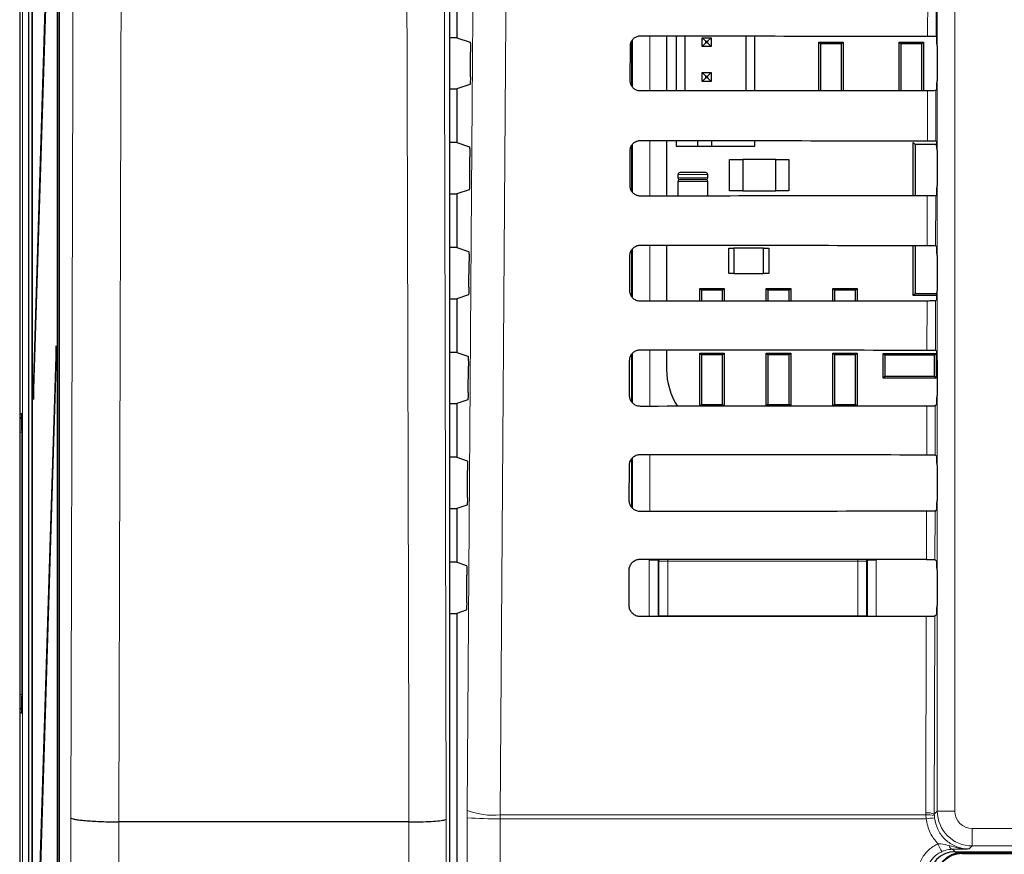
# Paper-space layout 'Blatt3' of a CAD drawing. Header units: millimetres. Extents: x 5 to 418, y 2 to 292.
# Tile 13 of 50: x 60 to 78, y 211 to 227. Entities that reach past the tile are written whole.
import ezdxf

# ---------------------------------------------------------------- set-up
doc = ezdxf.new("R2010")
doc.units = ezdxf.units.MM

psp = doc.layouts.new('Blatt3')

# ---------------------------------------------------------------- linework, layer by layer
at = {"color": 7, "linetype": 'Continuous', "lineweight": 25}
for p, q in [((59.6735, 247.5492), (59.6735, 140.0492)), ((59.8461, 142.0548), (59.8461, 247.3769)), ((59.9075, 241.5492), (59.9075, 148.2159)), ((59.9153, 148.2159), (59.9153, 241.5492)), ((60.4303, 154.5578), (60.4303, 241.5466)), ((60.3899, 240.8825), (60.3899, 155.5492)), ((60.3978, 155.5492), (60.3978, 240.8825)), ((67.866, 239.1264), (67.866, 169.8446)), ((60.3665, 233.6954), (59.9349, 219.7159)), ((59.9388, 219.3406), (60.3703, 233.3202)), ((68.0068, 231.2608), (68.0068, 226.2376)), ((68.0068, 226.2376), (67.866, 226.2376)), ((68.0068, 226.2376), (68.2612, 226.1528)), ((72.0075, 226.2723), (72.0075, 225.2236)), ((72.1879, 226.2722), (72.1879, 225.2237)), ((72.3546, 226.2721), (72.3546, 225.2239)), ((72.6879, 226.2385), (72.7546, 226.1718)), ((72.6879, 226.0718), (72.6879, 226.2385)), ((72.6879, 226.2385), (72.8546, 226.2385)), ((72.8546, 226.2385), (72.7879, 226.1718)), ((72.8546, 226.2385), (72.8546, 226.0718)), ((73.5212, 225.2248), (73.5212, 226.2711)), ((73.6879, 225.2249), (73.6879, 226.271)), ((77.1451, 226.2659), (77.159, 226.252)), ((71.3144, 225.4159), (71.316, 226.0825)), ((71.3402, 226.1741), (71.3402, 225.3233)), ((72.6879, 226.0718), (72.7546, 226.1385)), ((72.8546, 226.0718), (72.6879, 226.0718)), ((72.7546, 226.1385), (72.7546, 226.1718)), ((72.7546, 226.1718), (72.7879, 226.1718)), ((72.7879, 226.1385), (72.7546, 226.1385)), ((72.7879, 226.1718), (72.7879, 226.1385)), ((72.8546, 226.0718), (72.7879, 226.1385)), ((74.9068, 225.2258), (74.9068, 226.1559)), ((74.9392, 226.1235), (74.9068, 226.1559)), ((74.9068, 226.1559), (75.3735, 226.1559)), ((74.9392, 226.1235), (74.9392, 225.2258)), ((75.3412, 226.1235), (74.9392, 226.1235)), ((75.3735, 226.1559), (75.3412, 226.1235)), ((75.3412, 225.2261), (75.3412, 226.1235)), ((75.3735, 226.1559), (75.3735, 225.2261)), ((76.4725, 226.1235), (76.4402, 226.1559)), ((76.4402, 226.1559), (76.9068, 226.1559)), ((76.4402, 225.2268), (76.4402, 226.1559)), ((76.4725, 226.1235), (76.4725, 225.2268)), ((76.8745, 226.1235), (76.4725, 226.1235)), ((76.9068, 226.1559), (76.8745, 226.1235)), ((76.8745, 225.2271), (76.8745, 226.1235)), ((76.9068, 226.1559), (76.9068, 225.2271)), ((77.1619, 226.0854), (77.1619, 225.413)), ((68.2664, 225.489), (68.2697, 225.9641)), ((72.6879, 225.5718), (72.7546, 225.5051)), ((72.6879, 225.5718), (72.8546, 225.5718)), ((72.6879, 225.4051), (72.6879, 225.5718)), ((72.6879, 225.4051), (72.7546, 225.4718)), ((72.7546, 225.5051), (72.7879, 225.5051)), ((72.7546, 225.4718), (72.7546, 225.5051)), ((72.7879, 225.4718), (72.7546, 225.4718)), ((72.8546, 225.5718), (72.7879, 225.5051)), ((72.7879, 225.5051), (72.7879, 225.4718)), ((72.8546, 225.4051), (72.7879, 225.4718)), ((72.8546, 225.5718), (72.8546, 225.4051)), ((67.866, 225.2608), (68.0068, 225.2608)), ((68.2579, 225.3444), (68.0068, 225.2608)), ((68.0068, 225.2608), (68.0068, 224.2376)), ((72.8546, 225.4051), (72.6879, 225.4051)), ((77.159, 225.2463), (77.1427, 225.23)), ((68.0068, 224.2376), (67.866, 224.2376)), ((68.0068, 224.2376), (68.2471, 224.1575)), ((71.3402, 224.1818), (71.3402, 223.3151)), ((72.0075, 224.277), (72.0075, 223.2189)), ((72.1879, 224.2769), (72.1879, 224.1718)), ((72.1879, 224.1718), (72.6046, 224.1718)), ((72.6046, 224.1718), (72.6046, 224.2765)), ((72.6046, 224.1718), (72.8712, 224.1718)), ((72.8712, 224.1718), (72.8712, 224.2763)), ((72.8712, 224.1718), (73.6879, 224.1718)), ((73.6879, 224.1718), (73.6879, 224.2757)), ((76.7068, 223.2223), (76.7068, 224.2409)), ((76.7068, 224.2409), (76.7436, 224.2041)), ((76.7436, 224.2041), (76.7436, 223.2223)), ((77.1535, 224.2041), (76.7436, 224.2041)), ((77.1405, 224.2706), (77.159, 224.252)), ((77.1617, 224.1447), (77.1535, 224.2041)), ((77.1544, 224.2235), (77.1606, 224.2235)), ((68.2523, 223.4843), (68.2557, 223.9688)), ((71.3097, 223.4159), (71.3113, 224.0825)), ((77.1619, 224.0854), (77.1619, 223.413)), ((73.2068, 223.3159), (73.2068, 223.9159)), ((73.2068, 223.9159), (73.4602, 223.9159)), ((74.0868, 223.9159), (73.4602, 223.9159)), ((73.4602, 223.9159), (73.4602, 223.3159)), ((74.0868, 223.3159), (74.0868, 223.9159)), ((74.0868, 223.9159), (74.3402, 223.9159)), ((74.3402, 223.9159), (74.3402, 223.3159)), ((72.2235, 223.6325), (72.2235, 223.5659)), ((72.7568, 223.6659), (72.2568, 223.6659)), ((72.7902, 223.5659), (72.7902, 223.6325)), ((72.2235, 223.4992), (72.2235, 223.2191)), ((72.7568, 223.5325), (72.2568, 223.5325)), ((72.2568, 223.5325), (72.7568, 223.5325)), ((72.7902, 223.2195), (72.7902, 223.4992)), ((67.866, 223.2608), (68.0068, 223.2608)), ((68.2437, 223.3397), (68.0068, 223.2608)), ((68.0068, 223.2608), (68.0068, 222.2376)), ((73.4602, 223.3159), (73.2068, 223.3159)), ((73.4602, 223.3159), (74.0868, 223.3159)), ((74.3402, 223.3159), (74.0868, 223.3159)), ((77.159, 223.2463), (77.138, 223.2253)), ((72.0075, 222.2817), (72.0075, 221.2142)), ((76.7068, 221.3242), (76.7068, 222.2783)), ((76.7436, 222.2783), (76.7436, 221.3609)), ((77.1358, 222.2753), (77.159, 222.252)), ((68.0068, 222.2376), (67.866, 222.2376)), ((68.0068, 222.2376), (68.2331, 222.1622)), ((71.3051, 221.4159), (71.3066, 222.0825)), ((71.3402, 222.1894), (71.3402, 221.3067)), ((73.1902, 221.7409), (73.1902, 222.2242)), ((73.1902, 222.2242), (73.2902, 222.2242)), ((73.2902, 222.2242), (73.2902, 221.7409)), ((73.8568, 222.2242), (73.2902, 222.2242)), ((73.8568, 221.7409), (73.8568, 222.2242)), ((73.8568, 222.2242), (73.9568, 222.2242)), ((73.9568, 222.2242), (73.9568, 221.7409)), ((77.1619, 222.0854), (77.1619, 221.413)), ((68.2381, 221.4796), (68.2416, 221.9734)), ((73.2902, 221.7409), (73.1902, 221.7409)), ((73.2902, 221.7409), (73.8568, 221.7409)), ((73.9568, 221.7409), (73.8568, 221.7409)), ((68.2296, 221.335), (68.0068, 221.2608)), ((72.6725, 221.4235), (72.6402, 221.4559)), ((72.6402, 221.4559), (73.1068, 221.4559)), ((72.6402, 221.2147), (72.6402, 221.4559)), ((72.6725, 221.4235), (72.6725, 221.2148)), ((73.0745, 221.4235), (72.6725, 221.4235)), ((73.1068, 221.4559), (73.0745, 221.4235)), ((73.0745, 221.2151), (73.0745, 221.4235)), ((73.1068, 221.4559), (73.1068, 221.2151)), ((73.9392, 221.4235), (73.9068, 221.4559)), ((73.9068, 221.4559), (74.3735, 221.4559)), ((73.9068, 221.2157), (73.9068, 221.4559)), ((74.3412, 221.4235), (73.9392, 221.4235)), ((73.9392, 221.4235), (73.9392, 221.2157)), ((74.3735, 221.4559), (74.3412, 221.4235)), ((74.3412, 221.216), (74.3412, 221.4235)), ((74.3735, 221.4559), (74.3735, 221.2161)), ((75.1735, 221.2166), (75.1735, 221.4559)), ((75.2058, 221.4235), (75.1735, 221.4559)), ((75.1735, 221.4559), (75.6402, 221.4559)), ((75.2058, 221.4235), (75.2058, 221.2166)), ((75.6079, 221.4235), (75.2058, 221.4235)), ((75.6402, 221.4559), (75.6079, 221.4235)), ((75.6079, 221.2169), (75.6079, 221.4235)), ((75.6402, 221.4559), (75.6402, 221.2169)), ((76.7436, 221.3609), (76.7068, 221.3242)), ((77.1614, 221.3242), (76.7068, 221.3242)), ((76.7436, 221.3609), (77.1617, 221.3609)), ((67.866, 221.2608), (68.0068, 221.2608)), ((68.0068, 221.2608), (68.0068, 220.2376)), ((77.159, 221.2463), (77.1333, 221.2206)), ((60.3665, 220.3621), (59.9349, 206.3825)), ((60.3703, 219.9868), (60.3665, 220.3621)), ((68.0068, 220.2376), (67.866, 220.2376)), ((68.0068, 220.2376), (68.219, 220.1669)), ((71.3402, 220.1969), (71.3402, 219.2983)), ((72.0075, 220.2863), (72.0075, 219.9159)), ((72.6725, 220.1902), (72.6402, 220.2225)), ((72.6402, 220.2225), (73.1068, 220.2225)), ((72.6402, 219.21), (72.6402, 220.2225)), ((73.1068, 220.2225), (73.0745, 220.1902)), ((73.1068, 220.2225), (73.1068, 219.2104)), ((73.9068, 219.211), (73.9068, 220.2225)), ((73.9392, 220.1902), (73.9068, 220.2225)), ((73.9068, 220.2225), (74.3735, 220.2225)), ((74.3735, 220.2225), (74.3412, 220.1902)), ((74.3735, 220.2225), (74.3735, 219.2114)), ((75.1735, 219.2119), (75.1735, 220.2225)), ((75.2058, 220.1902), (75.1735, 220.2225)), ((75.1735, 220.2225), (75.6402, 220.2225)), ((75.6402, 220.2225), (75.6079, 220.1902)), ((75.6402, 220.2225), (75.6402, 219.2122)), ((76.1335, 220.2159), (76.1658, 220.1835)), ((76.1335, 219.7492), (76.1335, 220.2159)), ((76.1335, 220.2159), (77.1468, 220.2159)), ((77.1145, 220.1835), (77.1468, 220.2159)), ((77.1311, 220.2799), (77.159, 220.252)), ((77.1468, 220.2159), (77.1468, 219.7492)), ((71.3004, 219.4159), (71.3019, 220.0825)), ((72.6725, 220.1902), (72.6725, 219.2415)), ((73.0745, 220.1902), (72.6725, 220.1902)), ((73.0745, 219.2415), (73.0745, 220.1902)), ((73.9392, 220.1902), (73.9392, 219.2415)), ((74.3412, 220.1902), (73.9392, 220.1902)), ((74.3412, 219.2415), (74.3412, 220.1902)), ((75.2058, 220.1902), (75.2058, 219.2415)), ((75.6079, 220.1902), (75.2058, 220.1902)), ((75.6079, 219.2415), (75.6079, 220.1902)), ((76.1658, 220.1835), (76.1658, 219.7815)), ((77.1145, 220.1835), (76.1658, 220.1835)), ((77.1145, 219.7815), (77.1145, 220.1835)), ((77.1619, 220.0854), (77.1619, 219.413)), ((59.9388, 206.0072), (60.3703, 219.9868)), ((68.224, 219.4749), (68.2276, 219.9781)), ((59.9349, 219.7159), (59.9388, 219.3406)), ((59.9499, 219.7006), (59.9349, 219.7159)), ((76.1658, 219.7815), (76.1335, 219.7492)), ((77.1468, 219.7492), (76.1335, 219.7492)), ((76.1658, 219.7815), (77.1145, 219.7815)), ((77.1468, 219.7492), (77.1145, 219.7815)), ((67.866, 219.2608), (68.0068, 219.2608)), ((68.2155, 219.3303), (68.0068, 219.2608)), ((68.0068, 219.2608), (68.0068, 218.2376)), ((72.641, 219.21), (72.6725, 219.2415)), ((72.6725, 219.2415), (73.0745, 219.2415)), ((73.0745, 219.2415), (73.1056, 219.2104)), ((73.9087, 219.211), (73.9392, 219.2415)), ((73.9392, 219.2415), (74.3412, 219.2415)), ((74.3412, 219.2415), (74.3713, 219.2114)), ((75.1763, 219.2119), (75.2058, 219.2415)), ((75.2058, 219.2415), (75.6079, 219.2415)), ((75.6079, 219.2415), (75.6371, 219.2122)), ((77.159, 219.2463), (77.1286, 219.216)), ((59.7172, 218.7478), (59.7172, 213.6839)), ((68.0068, 218.2376), (67.866, 218.2376)), ((68.0068, 218.2376), (68.205, 218.1716)), ((71.3402, 218.2043), (71.3402, 217.2897)), ((77.1265, 218.2846), (77.159, 218.252)), ((68.2099, 217.4702), (68.2135, 217.9828)), ((71.2957, 217.4159), (71.2973, 218.0825)), ((77.1619, 218.0854), (77.1619, 217.413)), ((67.866, 217.2608), (68.0068, 217.2608)), ((68.2013, 217.3256), (68.0068, 217.2608)), ((68.0068, 217.2608), (68.0068, 216.2376)), ((77.159, 217.2463), (77.124, 217.2113)), ((77.1218, 216.2893), (77.159, 216.252)), ((68.0068, 216.2376), (67.866, 216.2376)), ((68.0068, 216.2376), (68.1909, 216.1763)), ((71.291, 215.4159), (71.2926, 216.0825)), ((77.1619, 216.0854), (77.1619, 215.413)), ((68.1958, 215.4655), (68.1994, 215.9875)), ((68.1872, 215.3209), (68.0068, 215.2608)), ((67.866, 215.2608), (68.0068, 215.2608)), ((68.0068, 215.2608), (68.0068, 170.0483)), ((77.159, 215.2463), (77.1193, 215.2066)), ((59.7134, 213.3752), (59.7132, 213.3724)), ((61.5622, 211.2855), (61.5614, 211.2855)), ((67.0925, 211.2855), (61.5622, 211.2855)), ((67.0925, 211.2855), (67.0928, 211.2855)), ((77.5068, 210.7159), (84.1966, 210.7159)), ((77.6402, 210.6825), (81.3984, 210.6825))]:
    psp.add_line(p, q, dxfattribs=at)
at = {"color": 7, "linetype": 'Continuous', "lineweight": 18}
for p, q in [((59.7288, 141.9319), (59.7288, 247.5492)), ((77.1678, 211.4931), (77.1678, 239.3825)), ((77.5011, 239.3825), (77.5011, 211.4931)), ((76.9839, 226.2688), (76.9862, 227.2318)), ((77.1474, 227.2347), (77.1451, 226.2659)), ((71.6881, 226.2726), (71.6881, 225.2233)), ((71.3548, 225.3015), (71.3548, 226.1929)), ((76.9793, 224.2735), (76.9815, 225.2271)), ((77.1427, 225.23), (77.1405, 224.2706)), ((71.3548, 223.2931), (71.3548, 224.2004)), ((71.6881, 224.2773), (71.6881, 223.2186)), ((72.2235, 223.6325), (72.7902, 223.6325)), ((72.7902, 223.5659), (72.2235, 223.5659)), ((72.2235, 223.4992), (72.7902, 223.4992)), ((76.9746, 222.2781), (76.9768, 223.2224)), ((77.138, 223.2253), (77.1358, 222.2753)), ((71.6881, 222.2819), (71.6881, 221.2139)), ((71.3548, 221.2845), (71.3548, 222.2079)), ((76.9699, 220.2828), (76.9721, 221.2178)), ((77.1333, 221.2206), (77.1311, 220.2799)), ((71.3548, 219.2759), (71.3548, 220.2152)), ((71.6881, 220.2866), (71.6881, 219.2092)), ((59.6822, 219.052), (59.7113, 219.0811)), ((59.7113, 219.0811), (59.7137, 219.0527)), ((76.9653, 218.2875), (76.9674, 219.2131)), ((77.1286, 219.216), (77.1265, 218.2846)), ((59.6765, 213.713), (59.6765, 218.7187)), ((59.7172, 218.7187), (59.6765, 218.7187)), ((71.3548, 217.2699), (71.3548, 218.2225)), ((71.6881, 218.2913), (71.6881, 217.2046)), ((76.9606, 216.2921), (76.9628, 217.2084)), ((77.124, 217.2113), (77.1218, 216.2893)), ((71.6764, 215.1999), (71.6764, 216.2739)), ((71.6764, 216.2739), (71.843, 216.2739)), ((71.8606, 216.2563), (71.843, 216.2739)), ((71.843, 216.2739), (71.843, 215.2)), ((71.8606, 216.2563), (72.0272, 216.2563)), ((71.8606, 215.2126), (71.8606, 216.2563)), ((72.0272, 216.2563), (72.0272, 216.2957)), ((72.0272, 216.2563), (72.0272, 215.2126)), ((75.6531, 216.2563), (72.0272, 216.2563)), ((75.6531, 216.293), (75.6531, 216.2563)), ((75.6531, 216.2563), (75.8198, 216.2563)), ((75.6531, 215.2126), (75.6531, 216.2563)), ((75.8373, 216.2739), (75.8198, 216.2563)), ((75.8198, 216.2563), (75.8198, 215.2126)), ((75.8373, 215.203), (75.8373, 216.2739)), ((75.8373, 216.2739), (76.004, 216.2739)), ((76.004, 216.2739), (76.004, 215.2031)), ((71.8604, 215.2), (71.8606, 215.2126)), ((71.8606, 215.2126), (72.0272, 215.2126)), ((71.8606, 215.2126), (71.8618, 215.2)), ((72.0272, 215.2126), (75.6531, 215.2126)), ((72.0272, 215.2002), (72.0272, 215.2126)), ((75.6531, 215.2126), (75.6531, 215.2029)), ((75.6531, 215.2126), (75.8198, 215.2126)), ((75.819, 215.203), (75.8198, 215.2126)), ((75.8198, 215.2126), (75.8199, 215.203)), ((76.9493, 211.4578), (76.9581, 215.2037)), ((77.1193, 215.2066), (77.1105, 211.4357)), ((59.7172, 213.713), (59.6765, 213.713)), ((59.7113, 213.3506), (59.6822, 213.3797)), ((59.7113, 213.3506), (59.7137, 213.3791)), ((68.2072, 211.5059), (68.2066, 211.3655)), ((68.8337, 211.3473), (68.8346, 211.4175)), ((68.8346, 211.4175), (76.9502, 211.4175)), ((76.9502, 211.4175), (76.9493, 211.4578)), ((76.9544, 211.3473), (76.9502, 211.4175)), ((77.1105, 211.4357), (77.1678, 211.4931)), ((77.1105, 211.4357), (77.1111, 211.4034)), ((77.1111, 211.4034), (77.1144, 211.3613)), ((77.5011, 211.4931), (77.1678, 211.4931)), ((76.9544, 211.3473), (68.8337, 211.3473)), ((77.8344, 211.1598), (84.1793, 211.1598)), ((77.8344, 211.1598), (77.8344, 210.8265)), ((77.8344, 210.8265), (77.777, 210.7691)), ((84.1793, 210.8265), (77.8344, 210.8265)), ((77.4577, 210.7649), (77.5068, 210.7159)), ((77.6402, 210.6971), (77.6402, 210.7159)), ((84.592, 210.6971), (77.6402, 210.6971)), ((77.6402, 210.6971), (77.6402, 210.6825))]:
    psp.add_line(p, q, dxfattribs=at)
at = {"color": 7, "linetype": 'Continuous', "lineweight": 18, "flags": 128}
for points in [[(68.2072, 211.5059), (68.2903, 223.2955), (68.3734, 235.0936)], [(60.6459, 211.3646), (60.6785, 223.2389), (60.7108, 235.0188)], [(61.6282, 234.9522), (61.6227, 232.9701), (61.6006, 225.0415), (61.5622, 211.2855)], [(67.0928, 211.2855), (67.0897, 212.6071), (67.0774, 217.8932), (67.0378, 234.9522)], [(67.7482, 234.9966), (67.7758, 223.2117), (67.8035, 211.3383)], [(69.0015, 235.0052), (68.9921, 233.6838), (68.9547, 228.3981), (68.8346, 211.4175)], [(71.8606, 216.2563), (71.8638, 216.2888), (71.8654, 216.2958)], [(75.8157, 216.2928), (75.8166, 216.2888), (75.8198, 216.2563)]]:
    psp.add_lwpolyline(points, dxfattribs=at)
at = {"color": 7, "linetype": 'Continuous', "lineweight": 25}
for centre, radius, start, end in [((77.3735, 224.2041), 0.22, 174.94204, 180), ((72.2568, 223.6325), 0.0333, 90, 180), ((72.7568, 223.6325), 0.0333, 0, 90), ((72.2568, 223.5659), 0.0333, 180, 270), ((72.2568, 223.4992), 0.0333, 90, 180), ((72.7568, 223.5659), 0.0333, 270, 0), ((72.7568, 223.4992), 0.0333, 0, 90), ((73.3292, 219.9159), 1.3217, 180, 212.29556), ((77.6402, 210.1825), 0.5146, 90, 180), ((77.6402, 210.1825), 0.5, 90, 180)]:
    psp.add_arc(centre, radius, start, end, dxfattribs=at)
at = {"color": 7, "linetype": 'Continuous', "lineweight": 18}
for centre, radius, start, end in [((59.8489, 219.0521), 0.1667, 180.01928, 217.13397), ((59.8489, 213.3796), 0.1667, 142.86603, 179.98072), ((68.7084, 212.7924), 1.3807, 248.71381, 275.24303), ((76.9862, 211.1284), 0.3315, 67.99072, 96.38533), ((77.0026, 211.0884), 0.3332, 70.98206, 99.03542), ((77.8345, 211.4932), 0.6667, 180.00873, 269.99127), ((68.7042, 217.6879), 6.342, 265.49979, 271.16954), ((77.1886, 209.5922), 1.7706, 92.40107, 97.60084), ((78.152, 211.2649), 1.052, 202.29968, 211.2844), ((77.4783, 210.8498), 0.0873, 191.35144, 256.33214)]:
    psp.add_arc(centre, radius, start, end, dxfattribs=at)
at = {"color": 7, "linetype": 'Continuous', "lineweight": 25}
for centre, major_axis, ratio, start_param, end_param in [((88.0068, 232.077), (332.9347, 0), 0.0174551, 4.6628094, 4.6792746), ((77.159, 226.0854), (0, 0.1667), 0.0174551, 4.712389, 6.265732), ((77.159, 225.413), (0, 0.1667), 0.0174551, 3.1590459, 4.712389), ((88.0068, 219.4484), (331.245, 0), 0.0174551, 1.6040871, 1.620629), ((88.0068, 230.077), (332.6671, 0), 0.0174551, 4.6627695, 4.6792339), ((77.159, 224.0854), (0, 0.1667), 0.0174551, 4.712389, 6.265732), ((77.159, 223.413), (0, 0.1667), 0.0174551, 3.1590459, 4.712389), ((88.0068, 217.4484), (330.9774, 0), 0.0174551, 1.6041282, 1.6206693), ((88.0068, 228.077), (332.3995, 0), 0.0174551, 4.6627295, 4.6791932), ((77.159, 222.0854), (0, 0.1667), 0.0174551, 4.712389, 6.265732), ((77.159, 221.413), (0, 0.1667), 0.0174551, 3.1590459, 4.712389), ((88.0068, 215.4484), (330.7098, 0), 0.0174551, 1.6041693, 1.6207097), ((88.0068, 226.077), (332.1319, 0), 0.0174551, 4.6626895, 4.6791524), ((77.159, 220.0854), (0, 0.1667), 0.0174551, 4.712389, 6.265732), ((77.159, 219.413), (0, 0.1667), 0.0174551, 3.1590459, 4.712389), ((59.7114, 218.7478), (0, 0.3333), 0.0174551, 4.712389, 6.0219434), ((88.0068, 213.4484), (330.4422, 0), 0.0174551, 1.6042105, 1.6207502), ((88.0068, 224.077), (331.8643, 0), 0.0174551, 4.6626494, 4.6791115), ((77.159, 218.0854), (0, 0.1667), 0.0174551, 4.712389, 6.265732), ((77.159, 217.413), (0, 0.1667), 0.0174551, 3.1590459, 4.712389), ((88.0068, 211.4484), (330.1746, 0), 0.0174551, 1.6042518, 1.6207907), ((88.0068, 222.077), (331.5967, 0), 0.0174551, 4.6626092, 4.6790706), ((77.159, 216.0854), (0, 0.1667), 0.0174551, 4.712389, 6.265732), ((77.159, 215.413), (0, 0.1667), 0.0174551, 3.1590459, 4.712389), ((88.0068, 209.4484), (329.907, 0), 0.0174551, 1.6042931, 1.6208313), ((59.7114, 213.6839), (0, 0.3333), 0.0174551, 3.4334263, 4.712389), ((77.5069, 210.2158), (-0.3537, 0.3537), 0.9996955, 5.4979394, 7.0684312)]:
    psp.add_ellipse(centre, major_axis=major_axis, ratio=ratio, start_param=start_param, end_param=end_param, dxfattribs=at)
at = {"color": 7, "linetype": 'Continuous', "lineweight": 18}
for centre, major_axis, ratio, start_param, end_param in [((59.7114, 218.7478), (0, 0.3333), 0.0174551, 6.0219434, 6.3006386), ((59.6823, 218.7187), (0, 0.3333), 0.0174551, 0.0174533, 1.5707963), ((59.6823, 213.713), (0, 0.3333), 0.0174551, 1.5707963, 3.1241394), ((59.7114, 213.6839), (0, 0.3333), 0.0174551, 3.1241394, 3.4334263), ((77.8345, 211.4932), (-0.2358, -0.2358), 0.9996955, 5.4979394, 7.0684312)]:
    psp.add_ellipse(centre, major_axis=major_axis, ratio=ratio, start_param=start_param, end_param=end_param, dxfattribs=at)
at = {"color": 7, "linetype": 'Continuous', "lineweight": 25}
for points, knots in [([(71.316, 226.0825), (71.3164, 226.0919), (71.3179, 226.1229), (71.3354, 226.1737), (71.3756, 226.2257), (71.4311, 226.2611), (71.4778, 226.2722), (71.5031, 226.2727), (71.5068, 226.2728)], [0, 0, 0, 0, 0.0949792, 0.3119739, 0.5296104, 0.7467217, 0.9620986, 1, 1, 1, 1]), ([(76.9839, 226.2688), (77.0025, 226.2688), (77.0397, 226.2687), (77.0884, 226.2682), (77.1248, 226.2674), (77.1424, 226.2666), (77.1444, 226.2661), (77.1451, 226.2659)], [0, 0, 0, 0, 0.22001967, 0.44001267, 0.6607494, 0.88291961, 1, 1, 1, 1]), ([(68.2612, 226.1528), (68.2622, 226.1506), (68.2642, 226.1463), (68.2668, 226.1164), (68.2687, 226.0731), (68.2699, 226.0198), (68.2698, 225.9825), (68.2697, 225.9641)], [0, 0, 0, 0, 0.201663, 0.4033465, 0.6044361, 0.8043168, 1, 1, 1, 1]), ([(68.2664, 225.489), (68.2662, 225.4707), (68.2657, 225.4342), (68.2639, 225.3887), (68.2614, 225.3567), (68.2593, 225.3455), (68.2581, 225.3446), (68.2579, 225.3444)], [0, 0, 0, 0, 0.2359045, 0.4717765, 0.7085205, 0.946724, 1, 1, 1, 1]), ([(71.5068, 225.2232), (71.4976, 225.2235), (71.467, 225.2249), (71.4166, 225.2416), (71.3645, 225.2807), (71.3283, 225.3348), (71.3153, 225.3827), (71.3146, 225.4099), (71.3144, 225.4159)], [0, 0, 0, 0, 0.0916086, 0.3037232, 0.5152183, 0.7271671, 0.9407346, 1, 1, 1, 1]), ([(77.1427, 225.23), (77.1405, 225.2297), (77.1361, 225.229), (77.106, 225.2281), (77.0623, 225.2275), (77.0179, 225.2272), (76.9904, 225.2271), (76.9815, 225.2271)], [0, 0, 0, 0, 0.22493012, 0.44990096, 0.67367408, 0.89500887, 1, 1, 1, 1]), ([(68.2471, 224.1575), (68.2481, 224.1553), (68.2501, 224.151), (68.2527, 224.1211), (68.2547, 224.0778), (68.2558, 224.0245), (68.2557, 223.9872), (68.2557, 223.9688)], [0, 0, 0, 0, 0.2016656, 0.4033518, 0.604443, 0.8043234, 1, 1, 1, 1]), ([(71.3113, 224.0825), (71.3118, 224.0925), (71.3134, 224.1245), (71.3316, 224.1767), (71.373, 224.2298), (71.4301, 224.2659), (71.4777, 224.277), (71.5033, 224.2774), (71.5068, 224.2774)], [0, 0, 0, 0, 0.097964, 0.3149759, 0.5326169, 0.7497141, 0.965065, 1, 1, 1, 1]), ([(76.9793, 224.2735), (76.9978, 224.2734), (77.035, 224.2734), (77.0838, 224.2728), (77.1201, 224.2721), (77.1378, 224.2713), (77.1398, 224.2708), (77.1405, 224.2706)], [0, 0, 0, 0, 0.2200256, 0.4400245, 0.6607672, 0.8829435, 1, 1, 1, 1]), ([(68.2523, 223.4843), (68.252, 223.466), (68.2516, 223.4295), (68.2498, 223.384), (68.2473, 223.352), (68.2451, 223.3408), (68.2439, 223.3399), (68.2437, 223.3397)], [0, 0, 0, 0, 0.235902, 0.4717714, 0.7085142, 0.9467189, 1, 1, 1, 1]), ([(71.5068, 223.2185), (71.4971, 223.2189), (71.4655, 223.2203), (71.4136, 223.2378), (71.3604, 223.278), (71.3236, 223.3336), (71.3106, 223.3825), (71.3099, 223.4101), (71.3097, 223.4159)], [0, 0, 0, 0, 0.09450609, 0.30660679, 0.51809996, 0.73006395, 0.94365789, 1, 1, 1, 1]), ([(77.138, 223.2253), (77.1358, 223.225), (77.1314, 223.2243), (77.1013, 223.2235), (77.0577, 223.2228), (77.0132, 223.2225), (76.9857, 223.2225), (76.9768, 223.2224)], [0, 0, 0, 0, 0.2249361, 0.4499129, 0.673692, 0.8950327, 1, 1, 1, 1]), ([(71.3066, 222.0825), (71.3072, 222.093), (71.3088, 222.1261), (71.3278, 222.1798), (71.3705, 222.234), (71.4291, 222.2706), (71.4776, 222.2817), (71.5035, 222.2821), (71.5068, 222.2821)], [0, 0, 0, 0, 0.1008064, 0.31783448, 0.5354797, 0.75256356, 0.96788978, 1, 1, 1, 1]), ([(76.9746, 222.2781), (76.9932, 222.2781), (77.0304, 222.278), (77.0791, 222.2775), (77.1155, 222.2767), (77.1331, 222.2759), (77.1351, 222.2754), (77.1358, 222.2753)], [0, 0, 0, 0, 0.2200315, 0.4400364, 0.6607851, 0.8829674, 1, 1, 1, 1]), ([(68.2331, 222.1622), (68.2341, 222.16), (68.236, 222.1556), (68.2387, 222.1257), (68.2406, 222.0825), (68.2417, 222.0292), (68.2417, 221.9919), (68.2416, 221.9734)], [0, 0, 0, 0, 0.2016683, 0.4033571, 0.60445, 0.8043301, 1, 1, 1, 1]), ([(68.2381, 221.4796), (68.2379, 221.4613), (68.2375, 221.4248), (68.2356, 221.3792), (68.2332, 221.3473), (68.231, 221.3361), (68.2298, 221.3352), (68.2296, 221.335)], [0, 0, 0, 0, 0.23589943, 0.47176619, 0.70850779, 0.94671371, 1, 1, 1, 1]), ([(71.5068, 221.2138), (71.4966, 221.2142), (71.4639, 221.2157), (71.4106, 221.234), (71.3563, 221.2754), (71.3188, 221.3325), (71.3059, 221.3823), (71.3052, 221.4102), (71.3051, 221.4159)], [0, 0, 0, 0, 0.0972666, 0.3093545, 0.5208462, 0.7328249, 0.9464441, 1, 1, 1, 1]), ([(77.1333, 221.2206), (77.1311, 221.2203), (77.1267, 221.2196), (77.0966, 221.2188), (77.053, 221.2181), (77.0085, 221.2178), (76.981, 221.2178), (76.9721, 221.2178)], [0, 0, 0, 0, 0.2249421, 0.449925, 0.67371, 0.8950566, 1, 1, 1, 1]), ([(71.3019, 220.0825), (71.3025, 220.0935), (71.3043, 220.1277), (71.3241, 220.1829), (71.368, 220.2381), (71.4281, 220.2753), (71.4774, 220.2864), (71.5037, 220.2867), (71.5068, 220.2868)], [0, 0, 0, 0, 0.1035163, 0.3205598, 0.538209, 0.7552801, 0.970583, 1, 1, 1, 1]), ([(76.9699, 220.2828), (76.9885, 220.2828), (77.0257, 220.2827), (77.0745, 220.2822), (77.1108, 220.2814), (77.1284, 220.2806), (77.1304, 220.2801), (77.1311, 220.2799)], [0, 0, 0, 0, 0.2200375, 0.4400482, 0.660803, 0.8829914, 1, 1, 1, 1]), ([(68.219, 220.1669), (68.22, 220.1647), (68.222, 220.1603), (68.2246, 220.1304), (68.2265, 220.0871), (68.2277, 220.0339), (68.2276, 219.9966), (68.2276, 219.9781)], [0, 0, 0, 0, 0.2016709, 0.4033624, 0.604457, 0.8043368, 1, 1, 1, 1]), ([(68.224, 219.4749), (68.2238, 219.4566), (68.2233, 219.4201), (68.2215, 219.3745), (68.219, 219.3426), (68.2169, 219.3314), (68.2157, 219.3305), (68.2155, 219.3303)], [0, 0, 0, 0, 0.2358969, 0.471761, 0.7085014, 0.9467085, 1, 1, 1, 1]), ([(71.5068, 219.2091), (71.4961, 219.2096), (71.4623, 219.2112), (71.4076, 219.2302), (71.3522, 219.2728), (71.3141, 219.3314), (71.3011, 219.3821), (71.3005, 219.4104), (71.3004, 219.4159)], [0, 0, 0, 0, 0.0998996, 0.3119756, 0.5234662, 0.7354592, 0.9491028, 1, 1, 1, 1]), ([(77.1286, 219.216), (77.1264, 219.2156), (77.122, 219.215), (77.0919, 219.2141), (77.0483, 219.2134), (77.0039, 219.2131), (76.9763, 219.2131), (76.9674, 219.2131)], [0, 0, 0, 0, 0.2249481, 0.449937, 0.673728, 0.8950805, 1, 1, 1, 1]), ([(59.7149, 219.0487), (59.7146, 219.0502), (59.7138, 219.0544), (59.7133, 219.0583), (59.713, 219.061), (59.7132, 219.0597), (59.7132, 219.0589)], [0, 0, 0, 0, 0.1136518, 0.3159765, 0.5825285, 1, 1, 1, 1]), ([(68.205, 218.1716), (68.2059, 218.1694), (68.2079, 218.165), (68.2105, 218.1351), (68.2125, 218.0918), (68.2136, 218.0386), (68.2135, 218.0013), (68.2135, 217.9828)], [0, 0, 0, 0, 0.2016736, 0.4033677, 0.6044641, 0.8043436, 1, 1, 1, 1]), ([(71.2973, 218.0825), (71.2979, 218.0941), (71.2997, 218.1293), (71.3203, 218.1859), (71.3655, 218.2422), (71.4271, 218.2801), (71.4773, 218.2911), (71.5039, 218.2914), (71.5068, 218.2914)], [0, 0, 0, 0, 0.1061028, 0.323161, 0.5408139, 0.7578729, 0.9731535, 1, 1, 1, 1]), ([(76.9653, 218.2875), (76.9839, 218.2874), (77.021, 218.2874), (77.0698, 218.2868), (77.1061, 218.2861), (77.1238, 218.2853), (77.1258, 218.2848), (77.1265, 218.2846)], [0, 0, 0, 0, 0.2200434, 0.4400601, 0.6608209, 0.8830154, 1, 1, 1, 1]), ([(68.2099, 217.4702), (68.2097, 217.4519), (68.2092, 217.4154), (68.2074, 217.3698), (68.2049, 217.3379), (68.2028, 217.3267), (68.2016, 217.3258), (68.2013, 217.3256)], [0, 0, 0, 0, 0.2358943, 0.4717558, 0.708495, 0.9467033, 1, 1, 1, 1]), ([(71.5068, 217.2044), (71.4955, 217.2049), (71.4608, 217.2066), (71.4046, 217.2264), (71.3481, 217.2702), (71.3094, 217.3302), (71.2964, 217.3818), (71.2958, 217.4106), (71.2957, 217.4159)], [0, 0, 0, 0, 0.1024138, 0.3144788, 0.5259687, 0.7379756, 0.9516424, 1, 1, 1, 1]), ([(77.124, 217.2113), (77.1217, 217.2109), (77.1173, 217.2103), (77.0872, 217.2094), (77.0436, 217.2087), (76.9992, 217.2084), (76.9716, 217.2084), (76.9628, 217.2084)], [0, 0, 0, 0, 0.2249541, 0.449949, 0.673746, 0.8951044, 1, 1, 1, 1]), ([(71.2926, 216.0825), (71.2932, 216.0946), (71.2952, 216.1309), (71.3166, 216.1889), (71.3629, 216.2463), (71.4261, 216.2848), (71.4772, 216.2958), (71.5041, 216.2961), (71.5068, 216.2961)], [0, 0, 0, 0, 0.1085743, 0.3256464, 0.5433028, 0.7603502, 0.9756098, 1, 1, 1, 1]), ([(76.9606, 216.2921), (76.9792, 216.2921), (77.0164, 216.292), (77.0651, 216.2915), (77.1015, 216.2907), (77.1191, 216.2899), (77.1211, 216.2894), (77.1218, 216.2893)], [0, 0, 0, 0, 0.22004937, 0.44007205, 0.66083888, 0.88303949, 1, 1, 1, 1]), ([(68.1909, 216.1763), (68.1919, 216.1741), (68.1939, 216.1697), (68.1965, 216.1398), (68.1984, 216.0965), (68.1996, 216.0432), (68.1995, 216.0059), (68.1994, 215.9875)], [0, 0, 0, 0, 0.20167623, 0.40337308, 0.60447112, 0.80435032, 1, 1, 1, 1]), ([(68.1958, 215.4655), (68.1955, 215.4472), (68.1951, 215.4107), (68.1933, 215.3651), (68.1908, 215.3332), (68.1886, 215.322), (68.1874, 215.3211), (68.1872, 215.3209)], [0, 0, 0, 0, 0.2358917, 0.4717506, 0.7084886, 0.9466981, 1, 1, 1, 1]), ([(71.5068, 215.1997), (71.495, 215.2003), (71.4592, 215.202), (71.4016, 215.2226), (71.3441, 215.2676), (71.3047, 215.3291), (71.2917, 215.3816), (71.2911, 215.4107), (71.291, 215.4159)], [0, 0, 0, 0, 0.1048171, 0.3168719, 0.5283614, 0.7403818, 0.9540709, 1, 1, 1, 1]), ([(77.1193, 215.2066), (77.1171, 215.2062), (77.1127, 215.2056), (77.0825, 215.2047), (77.0389, 215.204), (76.9945, 215.2037), (76.9669, 215.2037), (76.9581, 215.2037)], [0, 0, 0, 0, 0.2249602, 0.4499611, 0.6737641, 0.8951284, 1, 1, 1, 1]), ([(60.6459, 211.3646), (60.646, 211.3643), (60.6469, 211.3612), (60.6551, 211.3537), (60.6876, 211.3421), (60.7516, 211.3296), (60.8416, 211.318), (60.9535, 211.3078), (61.086, 211.2992), (61.2332, 211.2925), (61.3933, 211.2876), (61.5048, 211.2862), (61.5614, 211.2855)], [0, 0, 0, 0, 0.0075705, 0.0803487, 0.1938337, 0.3106014, 0.4239242, 0.5405226, 0.6537512, 0.7702569, 0.8834859, 1, 1, 1, 1]), ([(67.0928, 211.2855), (67.168, 211.2858), (67.3184, 211.2864), (67.5249, 211.2947), (67.6875, 211.3075), (67.7803, 211.3226), (67.8021, 211.3333), (67.8034, 211.338), (67.8035, 211.3383)], [0, 0, 0, 0, 0.20782734, 0.41565069, 0.62359381, 0.83181685, 0.99156108, 1, 1, 1, 1])]:
    psp.add_open_spline(points, degree=3, knots=knots, dxfattribs=at)
at = {"color": 7, "linetype": 'Continuous', "lineweight": 18}
for points, knots in [([(60.5754, 154.682), (60.5799, 156.998), (60.5888, 161.6302), (60.6006, 168.586), (60.6112, 175.5471), (60.6207, 182.5921), (60.629, 189.7202), (60.636, 196.9314), (60.6418, 204.1462), (60.6446, 208.9584), (60.6459, 211.3646)], [0, 0, 0, 0, 0.1228665, 0.2457424, 0.3686469, 0.4915608, 0.6186443, 0.7457384, 0.872864, 1, 1, 1, 1]), ([(61.5614, 211.2855), (61.5614, 211.2855), (61.5588, 206.4769), (61.5521, 196.8615), (61.535, 181.1779), (61.5141, 167.0843), (61.4963, 157.8061), (61.4901, 154.586)], [0, 0, 0, 0, 0.0000001, 0.2539862, 0.5079724, 0.8292412, 1, 1, 1, 1]), ([(67.1295, 169.7678), (67.1289, 170.211), (67.1259, 172.4267), (67.1187, 178.1899), (67.1091, 187.0627), (67.0991, 198.6856), (67.0949, 206.7628), (67.0925, 211.2855)], [0, 0, 0, 0, 0.0320694, 0.1603478, 0.4169318, 0.6735157, 1, 1, 1, 1]), ([(67.8035, 211.3383), (67.8053, 207.8763), (67.8087, 200.9518), (67.817, 190.5692), (67.8273, 180.1896), (67.8362, 173.2762), (67.8406, 169.8192)], [0, 0, 0, 0, 0.2498941, 0.4998305, 0.749894, 1, 1, 1, 1]), ([(68.104, 170.1454), (68.1156, 173.5765), (68.1389, 180.439), (68.1668, 190.7418), (68.1902, 201.0506), (68.2011, 207.9271), (68.2066, 211.3655)], [0, 0, 0, 0, 0.2499373, 0.4998997, 0.7499373, 1, 1, 1, 1]), ([(68.8337, 211.3473), (68.833, 210.903), (68.8297, 208.6817), (68.8143, 199.3526), (68.7841, 186.0428), (68.7455, 174.5232), (68.7306, 170.1006)], [0, 0, 0, 0, 0.0322876, 0.1614382, 0.6780666, 1, 1, 1, 1]), ([(77.1786, 210.8657), (77.1235, 210.9338), (77.0089, 211.0756), (76.973, 211.2544), (76.9544, 211.3473)], [0, 0, 0, 0, 0.4810346, 1, 1, 1, 1]), ([(77.1144, 211.3613), (77.13, 211.2877), (77.1612, 211.1406), (77.2973, 210.955), (77.4818, 210.8238), (77.6528, 210.7733), (77.7521, 210.7699), (77.777, 210.7691)], [0, 0, 0, 0, 0.2308041, 0.461566, 0.6921519, 0.9228561, 1, 1, 1, 1]), ([(76.7877, 210.258), (76.7951, 210.3332), (76.8098, 210.4835), (76.925, 210.6827), (77.0596, 210.8057), (77.1525, 210.8525), (77.1786, 210.8657)], [0, 0, 0, 0, 0.2949123, 0.5898446, 0.8848018, 1, 1, 1, 1]), ([(77.1786, 210.8657), (77.1972, 210.867), (77.2718, 210.8722), (77.3409, 210.8496), (77.3927, 210.8326)], [0, 0, 0, 0, 0.2492605, 1, 1, 1, 1]), ([(77.3927, 210.8326), (77.4528, 210.8156), (77.5655, 210.7837), (77.6912, 210.7704), (77.7582, 210.7691), (77.7722, 210.7691), (77.776, 210.7691), (77.777, 210.7691)], [0, 0, 0, 0, 0.47560771, 0.89172145, 0.97045766, 0.99262121, 1, 1, 1, 1]), ([(77.2529, 210.7186), (77.2334, 210.7087), (77.1637, 210.6736), (77.0629, 210.5813), (76.9765, 210.4319), (76.9655, 210.3191), (76.9601, 210.2627)], [0, 0, 0, 0, 0.1151457, 0.4100518, 0.7050246, 1, 1, 1, 1]), ([(77.4577, 210.7649), (77.4116, 210.7616), (77.3467, 210.757), (77.274, 210.7272), (77.2529, 210.7186)], [0, 0, 0, 0, 0.7098925, 1, 1, 1, 1]), ([(77.777, 210.7691), (77.7763, 210.7691), (77.7254, 210.7683), (77.625, 210.7668), (77.5132, 210.7655), (77.4577, 210.7649)], [0, 0, 0, 0, 0.0064752, 0.5065287, 1, 1, 1, 1])]:
    psp.add_open_spline(points, degree=3, knots=knots, dxfattribs=at)

doc.saveas('drawing.dxf')
